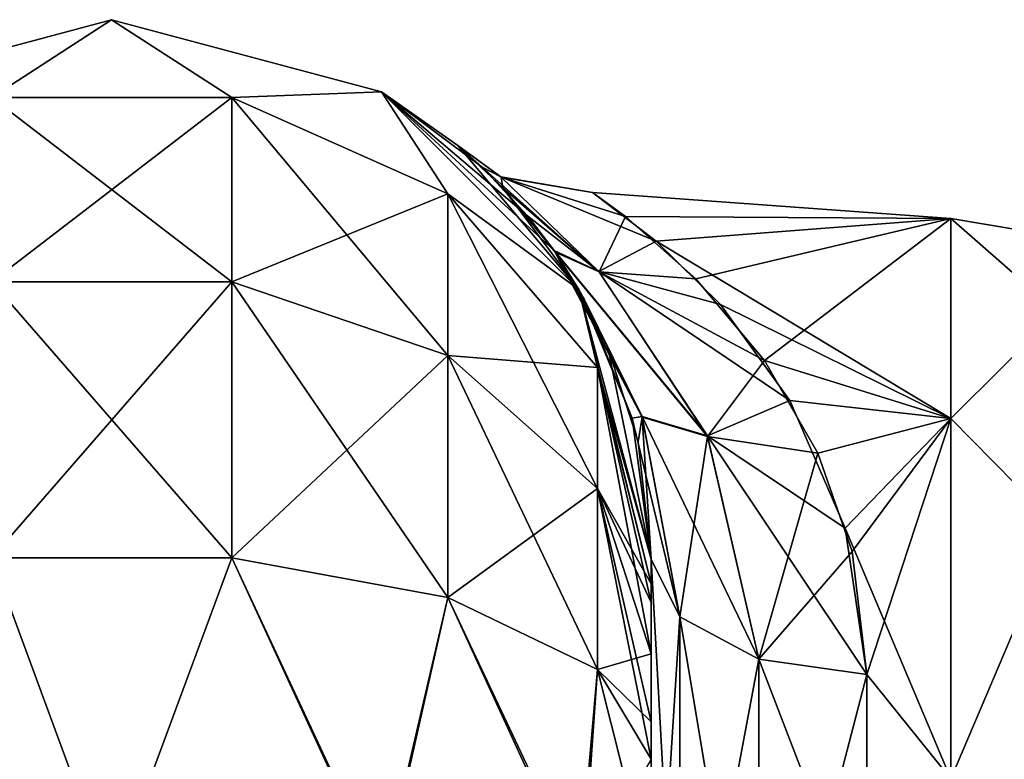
# Model space of a CAD drawing. Extents: x -23 to 470, y -2000 to 0.
# Tile 198 of 247: x 205 to 228, y -17 to 0. Entities that reach past the tile are written whole.
import ezdxf

# ---------------------------------------------------------------- set-up
doc = ezdxf.new("R2010")
doc.units = 0
doc.header["$LTSCALE"] = 65.185185
for name, color, linetype in [('205', 7, 'CONTINUOUS'), ('208', 7, 'CONTINUOUS'), ('223', 7, 'CONTINUOUS'), ('224', 7, 'CONTINUOUS'), ('227', 7, 'CONTINUOUS'), ('252', 7, 'CONTINUOUS'), ('253', 7, 'CONTINUOUS'), ('254', 7, 'CONTINUOUS'), ('263', 7, 'CONTINUOUS')]:
    doc.layers.add(name, color=color, linetype=linetype)

msp = doc.modelspace()

# ---------------------------------------------------------------- linework, layer by layer
at = {"layer": '205', "linetype": 'CONTINUOUS'}
for points in [[(219.55, -52.056, 35.673), (219.55, -54.118, 30.72), (219.55, -12.5, 95), (219.55, -52.056, 35.673)], [(219.55, -12.5, 95), (219.55, -54.118, 30.72), (219.55, -24.269, 28.753), (219.55, -12.5, 95)], [(219.55, -51.35, 41.001), (219.55, -52.056, 35.673), (219.55, -12.5, 95), (219.55, -51.35, 41.001)], [(219.55, -52.056, 46.329), (219.55, -51.35, 41.001), (219.55, -12.5, 95), (219.55, -52.056, 46.329)], [(219.55, -54.12, 51.282), (219.55, -52.056, 46.329), (219.55, -12.5, 95), (219.55, -54.12, 51.282)], [(219.55, -57.386, 55.522), (219.55, -54.12, 51.282), (219.55, -12.5, 95), (219.55, -57.386, 55.522)], [(219.55, -61.645, 58.772), (219.55, -57.386, 55.522), (219.55, -12.5, 95), (219.55, -61.645, 58.772)], [(219.55, -66.591, 60.816), (219.55, -61.645, 58.772), (219.55, -12.5, 95), (219.55, -66.591, 60.816)], [(219.55, -61.644, 64.228), (219.55, -66.591, 60.816), (219.55, -12.5, 95), (219.55, -61.644, 64.228)], [(219.55, -57.385, 67.479), (219.55, -61.644, 64.228), (219.55, -12.5, 95), (219.55, -57.385, 67.479)], [(219.55, -54.118, 71.72), (219.55, -57.385, 67.479), (219.55, -12.5, 95), (219.55, -54.118, 71.72)], [(219.55, -52.056, 76.673), (219.55, -54.118, 71.72), (219.55, -12.5, 95), (219.55, -52.056, 76.673)], [(219.55, -51.35, 82.001), (219.55, -52.056, 76.673), (219.55, -12.5, 95), (219.55, -51.35, 82.001)], [(219.55, -52.056, 87.329), (219.55, -51.35, 82.001), (219.55, -12.5, 95), (219.55, -52.056, 87.329)], [(219.55, -54.12, 92.282), (219.55, -52.056, 87.329), (219.55, -12.5, 95), (219.55, -54.12, 92.282)], [(219.55, -57.386, 96.522), (219.55, -54.12, 92.282), (219.55, -12.5, 95), (219.55, -57.386, 96.522)], [(219.55, -13.067, 97.86), (219.55, -57.386, 96.522), (219.55, -12.5, 95), (219.55, -13.067, 97.86)], [(219.55, -12.5, 24.51), (219.55, -12.5, 95), (219.55, -24.269, 28.753), (219.55, -12.5, 24.51)], [(219.55, -12.5, -95), (219.55, -12.5, -24.51), (219.55, -54.118, -92.28), (219.55, -12.5, -95)], [(219.55, -54.118, -92.28), (219.55, -12.5, -24.51), (219.55, -52.056, -87.327), (219.55, -54.118, -92.28)], [(219.55, -52.056, -87.327), (219.55, -12.5, -24.51), (219.55, -51.35, -81.999), (219.55, -52.056, -87.327)], [(219.55, -51.35, -81.999), (219.55, -12.5, -24.51), (219.55, -52.056, -76.671), (219.55, -51.35, -81.999)], [(219.55, -52.056, -76.671), (219.55, -12.5, -24.51), (219.55, -54.12, -71.718), (219.55, -52.056, -76.671)], [(219.55, -54.12, -71.718), (219.55, -12.5, -24.51), (219.55, -57.386, -67.478), (219.55, -54.12, -71.718)], [(219.55, -57.386, -67.478), (219.55, -12.5, -24.51), (219.55, -61.645, -64.228), (219.55, -57.386, -67.478)], [(219.55, -61.645, -64.228), (219.55, -12.5, -24.51), (219.55, -61.644, -58.772), (219.55, -61.645, -64.228)], [(219.55, -61.644, -58.772), (219.55, -12.5, -24.51), (219.55, -57.385, -55.521), (219.55, -61.644, -58.772)], [(219.55, -57.385, -55.521), (219.55, -12.5, -24.51), (219.55, -54.118, -51.28), (219.55, -57.385, -55.521)], [(219.55, -54.118, -51.28), (219.55, -12.5, -24.51), (219.55, -52.056, -46.327), (219.55, -54.118, -51.28)], [(219.55, -52.056, -46.327), (219.55, -12.5, -24.51), (219.55, -51.35, -40.999), (219.55, -52.056, -46.327)], [(219.55, -51.35, -40.999), (219.55, -12.5, -24.51), (219.55, -24.268, -28.753), (219.55, -51.35, -40.999)], [(219.55, -13.067, -97.86), (219.55, -12.5, -95), (219.55, -57.385, -96.521), (219.55, -13.067, -97.86)], [(219.55, -57.385, -96.521), (219.55, -12.5, -95), (219.55, -54.118, -92.28), (219.55, -57.385, -96.521)], [(219.55, -13.5, 98.734), (219.55, -57.386, 96.522), (219.55, -13.067, 97.86), (219.55, -13.5, 98.734)], [(219.55, -13.5, -98.734), (219.55, -13.067, -97.86), (219.55, -61.644, -99.772), (219.55, -13.5, -98.734)], [(219.55, -61.644, -99.772), (219.55, -13.067, -97.86), (219.55, -57.385, -96.521), (219.55, -61.644, -99.772)], [(219.55, -61.645, 99.772), (219.55, -57.386, 96.522), (219.55, -13.5, 98.734), (219.55, -61.645, 99.772)], [(219.55, -14.695, 100.301), (219.55, -61.645, 99.772), (219.55, -13.5, 98.734), (219.55, -14.695, 100.301)], [(219.55, -14.695, -100.301), (219.55, -13.5, -98.734), (219.55, -61.644, -99.772), (219.55, -14.695, -100.301)], [(219.55, -16.266, 101.5), (219.55, -61.645, 99.772), (219.55, -14.695, 100.301), (219.55, -16.266, 101.5)], [(219.55, -16.266, -101.5), (219.55, -14.695, -100.301), (219.55, -66.59, -101.816), (219.55, -16.266, -101.5)], [(219.55, -66.59, -101.816), (219.55, -14.695, -100.301), (219.55, -61.644, -99.772), (219.55, -66.59, -101.816)], [(219.55, -17.135, 101.931), (219.55, -61.645, 99.772), (219.55, -16.266, 101.5), (219.55, -17.135, 101.931)], [(219.55, -17.135, -101.931), (219.55, -16.266, -101.5), (219.55, -66.59, -101.816), (219.55, -17.135, -101.931)], [(219.55, -66.591, 101.816), (219.55, -61.645, 99.772), (219.55, -17.135, 101.931), (219.55, -66.591, 101.816)], [(219.55, -20, 102.5), (219.55, -66.591, 101.816), (219.55, -17.135, 101.931), (219.55, -20, 102.5)]]:
    msp.add_3dface(points, dxfattribs=at)
at = {"layer": '208', "linetype": 'CONTINUOUS'}
for points in [[(218.956, -4.557, 5.141), (226.5, -4.602, -5.341), (218.195, -4.006, -0.543), (218.956, -4.557, 5.141)], [(218.195, -4.006, -0.543), (226.5, -4.602, -5.341), (219.668, -5.128, -7.271), (218.195, -4.006, -0.543)], [(226.5, -4.602, 5.341), (226.5, -4.602, -5.341), (218.956, -4.557, 5.141), (226.5, -4.602, 5.341)], [(220.59, -6.001, 9.593), (226.5, -4.602, 5.341), (218.956, -4.557, 5.141), (220.59, -6.001, 9.593)], [(226.5, -4.602, -5.341), (226.5, -9.236, -14.964), (219.668, -5.128, -7.271), (226.5, -4.602, -5.341)], [(222.182, -7.897, 13.11), (226.5, -4.602, 5.341), (220.59, -6.001, 9.593), (222.182, -7.897, 13.11)], [(226.5, -9.236, 14.964), (226.5, -4.602, 5.341), (222.182, -7.897, 13.11), (226.5, -9.236, 14.964)], [(219.668, -5.128, -7.271), (226.5, -9.236, -14.964), (221.157, -6.597, -10.859), (219.668, -5.128, -7.271)], [(221.157, -6.597, -10.859), (226.5, -9.236, -14.964), (222.765, -8.824, -14.432), (221.157, -6.597, -10.859)], [(223.414, -10.04, 15.92), (226.5, -9.236, 14.964), (222.182, -7.897, 13.11), (223.414, -10.04, 15.92)], [(222.765, -8.824, -14.432), (226.5, -9.236, -14.964), (224.048, -11.778, -17.688), (222.765, -8.824, -14.432)], [(224.209, -12.322, 18.172), (226.5, -9.236, 14.964), (223.414, -10.04, 15.92), (224.209, -12.322, 18.172)], [(226.5, -9.236, -14.964), (226.5, -17.587, -21.623), (224.048, -11.778, -17.688), (226.5, -9.236, -14.964)], [(224.55, -15.172, 20.284), (226.5, -9.236, 14.964), (224.209, -12.322, 18.172), (224.55, -15.172, 20.284)], [(226.5, -17.587, 21.623), (226.5, -9.236, 14.964), (224.55, -15.172, 20.284), (226.5, -17.587, 21.623)], [(224.048, -11.778, -17.688), (226.5, -17.587, -21.623), (224.55, -15.172, -20.284), (224.048, -11.778, -17.688)], [(224.55, -15.172, -20.284), (226.5, -17.587, -21.623), (224.55, -21.323, -23.052), (224.55, -15.172, -20.284)], [(224.55, -21.323, 23.052), (226.5, -17.587, 21.623), (224.55, -15.172, 20.284), (224.55, -21.323, 23.052)]]:
    msp.add_3dface(points, dxfattribs=at)
at = {"layer": '223', "linetype": 'CONTINUOUS'}
for points in [[(219.55, -24.268, -28.753), (219.55, -12.5, -24.51), (220.22, -24.566, -26.277), (219.55, -24.268, -28.753)], [(220.22, -24.566, -26.277), (219.55, -12.5, -24.51), (220.22, -13.836, -22.397), (220.22, -24.566, -26.277)], [(220.22, -24.566, -26.277), (220.22, -13.836, -22.397), (222.052, -24.803, -24.461), (220.22, -24.566, -26.277)], [(222.052, -24.803, -24.461), (220.22, -13.836, -22.397), (222.052, -14.815, -20.849), (222.052, -24.803, -24.461)], [(224.55, -15.172, -20.284), (224.55, -21.323, -23.052), (222.052, -14.815, -20.849), (224.55, -15.172, -20.284)], [(224.55, -21.323, -23.052), (222.052, -24.803, -24.461), (222.052, -14.815, -20.849), (224.55, -21.323, -23.052)]]:
    msp.add_3dface(points, dxfattribs=at)
at = {"layer": '224', "linetype": 'CONTINUOUS'}
for points in [[(219.55, -12.5, 24.51), (219.55, -24.269, 28.753), (220.22, -13.836, 22.397), (219.55, -12.5, 24.51)], [(220.22, -13.836, 22.397), (219.55, -24.269, 28.753), (220.22, -24.566, 26.277), (220.22, -13.836, 22.397)], [(220.22, -13.836, 22.397), (220.22, -24.566, 26.277), (222.052, -14.815, 20.849), (220.22, -13.836, 22.397)], [(222.052, -14.815, 20.849), (220.22, -24.566, 26.277), (222.052, -24.803, 24.461), (222.052, -14.815, 20.849)], [(224.55, -15.172, 20.284), (222.052, -14.815, 20.849), (222.052, -24.803, 24.461), (224.55, -15.172, 20.284)], [(224.55, -21.323, 23.052), (224.55, -15.172, 20.284), (222.052, -24.803, 24.461), (224.55, -21.323, 23.052)]]:
    msp.add_3dface(points, dxfattribs=at)
at = {"layer": '227', "linetype": 'CONTINUOUS'}
for points in [[(226.5, -9.236, -14.964), (226.5, -4.602, -5.341), (228.975, -6.774, -8.792), (226.5, -9.236, -14.964)], [(226.5, -4.602, -5.341), (226.5, -4.602, 5.341), (228.975, -5.025, 0), (226.5, -4.602, -5.341)], [(226.5, -4.602, -5.341), (228.975, -5.025, 0), (228.975, -6.774, -8.792), (226.5, -4.602, -5.341)], [(226.5, -4.602, 5.341), (226.5, -9.236, 14.964), (228.975, -6.774, 8.792), (226.5, -4.602, 5.341)], [(226.5, -4.602, 5.341), (228.975, -6.774, 8.792), (228.975, -5.025, 0), (226.5, -4.602, 5.341)], [(226.5, -9.236, -14.964), (228.975, -6.774, -8.792), (228.975, -11.754, -16.246), (226.5, -9.236, -14.964)], [(226.5, -9.236, 14.964), (228.975, -11.754, 16.246), (228.975, -6.774, 8.792), (226.5, -9.236, 14.964)], [(226.5, -17.587, -21.623), (226.5, -9.236, -14.964), (228.975, -11.754, -16.246), (226.5, -17.587, -21.623)], [(226.5, -9.236, 14.964), (226.5, -17.587, 21.623), (228.975, -11.754, 16.246), (226.5, -9.236, 14.964)], [(226.5, -17.587, -21.623), (228.975, -11.754, -16.246), (228.975, -19.208, -21.226), (226.5, -17.587, -21.623)], [(226.5, -17.587, 21.623), (228.975, -19.208, 21.226), (228.975, -11.754, 16.246), (226.5, -17.587, 21.623)]]:
    msp.add_3dface(points, dxfattribs=at)
at = {"layer": '252', "linetype": 'CONTINUOUS'}
for points in [[(200.8, -1.675, -95), (207.05, 0, -95), (204.268, -1.806, -102.519), (200.8, -1.675, -95)], [(204.268, -1.806, -102.519), (207.05, 0, -95), (209.832, -1.806, -102.519), (204.268, -1.806, -102.519)], [(207.05, 0, -95), (213.3, -1.675, -95), (209.832, -1.806, -102.519), (207.05, 0, -95)], [(204.268, -1.806, -102.519), (209.832, -1.806, -102.519), (204.268, -6.074, -108.915), (204.268, -1.806, -102.519)], [(209.832, -1.806, -102.519), (209.832, -6.074, -108.915), (204.268, -6.074, -108.915), (209.832, -1.806, -102.519)], [(209.832, -1.806, -102.519), (213.3, -1.675, -95), (214.844, -4.037, -101.598), (209.832, -1.806, -102.519)], [(209.832, -1.806, -102.519), (214.844, -4.037, -101.598), (209.832, -6.074, -108.915), (209.832, -1.806, -102.519)], [(213.3, -1.675, -95), (217.875, -6.25, -95), (214.844, -4.037, -101.598), (213.3, -1.675, -95)], [(214.844, -4.037, -101.598), (214.844, -7.781, -107.209), (209.832, -6.074, -108.915), (214.844, -4.037, -101.598)], [(214.844, -4.037, -101.598), (217.875, -6.25, -95), (218.312, -8.056, -99.936), (214.844, -4.037, -101.598)], [(214.844, -4.037, -101.598), (218.312, -8.056, -99.936), (214.844, -7.781, -107.209), (214.844, -4.037, -101.598)], [(209.832, -12.466, -113.188), (204.268, -12.466, -113.188), (209.832, -6.074, -108.915), (209.832, -12.466, -113.188)], [(209.832, -6.074, -108.915), (204.268, -12.466, -113.188), (204.268, -6.074, -108.915), (209.832, -6.074, -108.915)], [(214.844, -7.781, -107.209), (209.832, -12.466, -113.188), (209.832, -6.074, -108.915), (214.844, -7.781, -107.209)], [(217.875, -6.25, -95), (219.55, -12.5, -95), (218.312, -8.056, -99.936), (217.875, -6.25, -95)], [(214.844, -13.39, -110.958), (209.832, -12.466, -113.188), (214.844, -7.781, -107.209), (214.844, -13.39, -110.958)], [(218.312, -8.056, -99.936), (218.312, -10.858, -104.135), (214.844, -7.781, -107.209), (218.312, -8.056, -99.936)], [(218.312, -10.858, -104.135), (214.844, -13.39, -110.958), (214.844, -7.781, -107.209), (218.312, -10.858, -104.135)], [(219.55, -12.5, -95), (219.55, -13.067, -97.86), (218.312, -8.056, -99.936), (219.55, -12.5, -95)], [(218.312, -8.056, -99.936), (219.55, -13.067, -97.86), (218.312, -10.858, -104.135), (218.312, -8.056, -99.936)], [(218.312, -15.054, -106.94), (214.844, -13.39, -110.958), (218.312, -10.858, -104.135), (218.312, -15.054, -106.94)], [(219.55, -13.067, -97.86), (219.55, -13.5, -98.734), (218.312, -10.858, -104.135), (219.55, -13.067, -97.86)], [(219.55, -13.5, -98.734), (219.55, -14.695, -100.301), (218.312, -10.858, -104.135), (219.55, -13.5, -98.734)], [(219.55, -14.695, -100.301), (218.312, -15.054, -106.94), (218.312, -10.858, -104.135), (219.55, -14.695, -100.301)], [(207.05, -20, -115), (200.797, -20, -113.323), (204.268, -12.466, -113.188), (207.05, -20, -115)], [(209.832, -12.466, -113.188), (207.05, -20, -115), (204.268, -12.466, -113.188), (209.832, -12.466, -113.188)], [(213.3, -20, -113.325), (207.05, -20, -115), (209.832, -12.466, -113.188), (213.3, -20, -113.325)], [(214.844, -13.39, -110.958), (213.3, -20, -113.325), (209.832, -12.466, -113.188), (214.844, -13.39, -110.958)], [(217.875, -20, -108.75), (213.3, -20, -113.325), (214.844, -13.39, -110.958), (217.875, -20, -108.75)], [(218.312, -15.054, -106.94), (217.875, -20, -108.75), (214.844, -13.39, -110.958), (218.312, -15.054, -106.94)], [(219.55, -14.695, -100.301), (219.55, -16.266, -101.5), (218.312, -15.054, -106.94), (219.55, -14.695, -100.301)], [(219.55, -17.135, -101.931), (217.875, -20, -108.75), (218.312, -15.054, -106.94), (219.55, -17.135, -101.931)], [(219.55, -16.266, -101.5), (219.55, -17.135, -101.931), (218.312, -15.054, -106.94), (219.55, -16.266, -101.5)]]:
    msp.add_3dface(points, dxfattribs=at)
at = {"layer": '253', "linetype": 'CONTINUOUS'}
for points in [[(207.05, 0, -95), (200.8, -1.675, -95), (207.05, 0, 95), (207.05, 0, -95)], [(207.05, 0, 95), (200.8, -1.675, -95), (200.8, -1.675, 95), (207.05, 0, 95)], [(213.3, -1.675, -95), (207.05, 0, -95), (213.3, -1.675, 95), (213.3, -1.675, -95)], [(213.3, -1.675, 95), (207.05, 0, -95), (207.05, 0, 95), (213.3, -1.675, 95)], [(217.875, -6.25, -95), (213.3, -1.675, -95), (217.303, -5.35, -13.796), (217.875, -6.25, -95)], [(217.303, -5.35, -13.796), (213.3, -1.675, -95), (216.695, -4.549, -11.478), (217.303, -5.35, -13.796)], [(216.695, -4.549, -11.478), (213.3, -1.675, -95), (215.635, -3.414, -6.677), (216.695, -4.549, -11.478)], [(215.635, -3.414, -6.677), (213.3, -1.675, -95), (215.074, -2.916, -2.105), (215.635, -3.414, -6.677)], [(215.074, -2.916, -2.105), (213.3, -1.675, -95), (215.073, -2.915, 2.1), (215.074, -2.916, -2.105)], [(215.073, -2.915, 2.1), (213.3, -1.675, -95), (213.3, -1.675, 95), (215.073, -2.915, 2.1)], [(217.875, -6.25, 95), (215.073, -2.915, 2.1), (213.3, -1.675, 95), (217.875, -6.25, 95)], [(216.116, -3.894, 9.068), (215.073, -2.915, 2.1), (217.875, -6.25, 95), (216.116, -3.894, 9.068)], [(217.327, -5.385, 13.885), (216.116, -3.894, 9.068), (217.875, -6.25, 95), (217.327, -5.385, 13.885)], [(218, -6.471, -16.362), (217.875, -6.25, -95), (217.303, -5.35, -13.796), (218, -6.471, -16.362)], [(217.455, -5.573, 14.358), (217.327, -5.385, 13.885), (217.875, -6.25, 95), (217.455, -5.573, 14.358)], [(218.548, -7.596, 18.461), (217.455, -5.573, 14.358), (217.875, -6.25, 95), (218.548, -7.596, 18.461)], [(219.55, -12.5, 95), (218.548, -7.596, 18.461), (217.875, -6.25, 95), (219.55, -12.5, 95)], [(219.55, -12.5, -24.51), (219.55, -12.5, -95), (217.875, -6.25, -95), (219.55, -12.5, -24.51)], [(219.55, -12.5, -24.51), (217.875, -6.25, -95), (219.115, -9.23, -20.924), (219.55, -12.5, -24.51)], [(219.115, -9.23, -20.924), (217.875, -6.25, -95), (218, -6.471, -16.362), (219.115, -9.23, -20.924)], [(218.548, -7.596, 18.461), (219.55, -12.5, 95), (219.251, -9.78, 21.638), (218.548, -7.596, 18.461)], [(219.55, -12.5, 95), (219.55, -12.5, 24.51), (219.251, -9.78, 21.638), (219.55, -12.5, 95)]]:
    msp.add_3dface(points, dxfattribs=at)
at = {"layer": '254', "linetype": 'CONTINUOUS'}
for points in [[(207.05, 0, 95), (200.8, -1.675, 95), (204.268, -1.806, 102.519), (207.05, 0, 95)], [(209.832, -1.806, 102.519), (207.05, 0, 95), (204.268, -1.806, 102.519), (209.832, -1.806, 102.519)], [(213.3, -1.675, 95), (207.05, 0, 95), (209.832, -1.806, 102.519), (213.3, -1.675, 95)], [(209.832, -1.806, 102.519), (204.268, -1.806, 102.519), (209.832, -6.074, 108.915), (209.832, -1.806, 102.519)], [(209.832, -6.074, 108.915), (204.268, -1.806, 102.519), (204.268, -6.074, 108.915), (209.832, -6.074, 108.915)], [(214.844, -4.037, 101.598), (213.3, -1.675, 95), (209.832, -1.806, 102.519), (214.844, -4.037, 101.598)], [(214.844, -4.037, 101.598), (209.832, -1.806, 102.519), (214.844, -7.781, 107.209), (214.844, -4.037, 101.598)], [(214.844, -7.781, 107.209), (209.832, -1.806, 102.519), (209.832, -6.074, 108.915), (214.844, -7.781, 107.209)], [(217.875, -6.25, 95), (213.3, -1.675, 95), (214.844, -4.037, 101.598), (217.875, -6.25, 95)], [(218.312, -8.056, 99.936), (217.875, -6.25, 95), (214.844, -4.037, 101.598), (218.312, -8.056, 99.936)], [(218.312, -8.056, 99.936), (214.844, -4.037, 101.598), (218.312, -10.858, 104.135), (218.312, -8.056, 99.936)], [(218.312, -10.858, 104.135), (214.844, -4.037, 101.598), (214.844, -7.781, 107.209), (218.312, -10.858, 104.135)], [(204.268, -12.466, 113.188), (209.832, -12.466, 113.188), (204.268, -6.074, 108.915), (204.268, -12.466, 113.188)], [(209.832, -12.466, 113.188), (209.832, -6.074, 108.915), (204.268, -6.074, 108.915), (209.832, -12.466, 113.188)], [(209.832, -12.466, 113.188), (214.844, -13.39, 110.958), (209.832, -6.074, 108.915), (209.832, -12.466, 113.188)], [(214.844, -13.39, 110.958), (214.844, -7.781, 107.209), (209.832, -6.074, 108.915), (214.844, -13.39, 110.958)], [(219.55, -13.067, 97.86), (219.55, -12.5, 95), (217.875, -6.25, 95), (219.55, -13.067, 97.86)], [(219.55, -13.067, 97.86), (217.875, -6.25, 95), (218.312, -8.056, 99.936), (219.55, -13.067, 97.86)], [(214.844, -13.39, 110.958), (218.312, -15.054, 106.94), (214.844, -7.781, 107.209), (214.844, -13.39, 110.958)], [(218.312, -15.054, 106.94), (218.312, -10.858, 104.135), (214.844, -7.781, 107.209), (218.312, -15.054, 106.94)], [(219.55, -14.695, 100.301), (219.55, -13.5, 98.734), (218.312, -8.056, 99.936), (219.55, -14.695, 100.301)], [(219.55, -14.695, 100.301), (218.312, -8.056, 99.936), (218.312, -10.858, 104.135), (219.55, -14.695, 100.301)], [(219.55, -13.5, 98.734), (219.55, -13.067, 97.86), (218.312, -8.056, 99.936), (219.55, -13.5, 98.734)], [(219.55, -17.135, 101.931), (219.55, -16.266, 101.5), (218.312, -10.858, 104.135), (219.55, -17.135, 101.931)], [(218.312, -15.054, 106.94), (219.55, -17.135, 101.931), (218.312, -10.858, 104.135), (218.312, -15.054, 106.94)], [(219.55, -16.266, 101.5), (219.55, -14.695, 100.301), (218.312, -10.858, 104.135), (219.55, -16.266, 101.5)], [(200.747, -20, 113.41), (207.05, -20, 115.1), (204.268, -12.466, 113.188), (200.747, -20, 113.41)], [(204.268, -12.466, 113.188), (207.05, -20, 115.1), (209.832, -12.466, 113.188), (204.268, -12.466, 113.188)], [(209.832, -12.466, 113.188), (207.05, -20, 115.1), (213.35, -20, 113.412), (209.832, -12.466, 113.188)], [(214.844, -13.39, 110.958), (209.832, -12.466, 113.188), (213.35, -20, 113.412), (214.844, -13.39, 110.958)], [(217.962, -20, 108.8), (214.844, -13.39, 110.958), (213.35, -20, 113.412), (217.962, -20, 108.8)], [(218.312, -15.054, 106.94), (214.844, -13.39, 110.958), (217.962, -20, 108.8), (218.312, -15.054, 106.94)], [(219.55, -20, 102.5), (218.312, -15.054, 106.94), (217.962, -20, 108.8), (219.55, -20, 102.5)], [(219.55, -20, 102.5), (219.55, -17.135, 101.931), (218.312, -15.054, 106.94), (219.55, -20, 102.5)]]:
    msp.add_3dface(points, dxfattribs=at)
at = {"layer": '263', "linetype": 'CONTINUOUS'}
for points in [[(215.074, -2.916, -2.105), (215.073, -2.915, 2.1), (216.071, -3.64, -3.91), (215.074, -2.916, -2.105)], [(215.073, -2.915, 2.1), (216.116, -3.894, 9.068), (216.076, -3.646, 3.95), (215.073, -2.915, 2.1)], [(216.071, -3.64, -3.91), (215.073, -2.915, 2.1), (216.076, -3.646, 3.95), (216.071, -3.64, -3.91)], [(215.635, -3.414, -6.677), (215.074, -2.916, -2.105), (216.071, -3.64, -3.91), (215.635, -3.414, -6.677)], [(216.695, -4.549, -11.478), (215.635, -3.414, -6.677), (218.338, -5.832, -10.85), (216.695, -4.549, -11.478)], [(218.338, -5.832, -10.85), (215.635, -3.414, -6.677), (216.071, -3.64, -3.91), (218.338, -5.832, -10.85)], [(218.195, -4.006, -0.543), (219.668, -5.128, -7.271), (216.071, -3.64, -3.91), (218.195, -4.006, -0.543)], [(218.195, -4.006, -0.543), (216.071, -3.64, -3.91), (216.076, -3.646, 3.95), (218.195, -4.006, -0.543)], [(219.668, -5.128, -7.271), (218.338, -5.832, -10.85), (216.071, -3.64, -3.91), (219.668, -5.128, -7.271)], [(218.956, -4.557, 5.141), (218.195, -4.006, -0.543), (216.076, -3.646, 3.95), (218.956, -4.557, 5.141)], [(218.956, -4.557, 5.141), (216.076, -3.646, 3.95), (218.349, -5.844, 10.875), (218.956, -4.557, 5.141)], [(216.076, -3.646, 3.95), (216.116, -3.894, 9.068), (218.349, -5.844, 10.875), (216.076, -3.646, 3.95)], [(216.116, -3.894, 9.068), (217.327, -5.385, 13.885), (218.349, -5.844, 10.875), (216.116, -3.894, 9.068)], [(217.303, -5.35, -13.796), (216.695, -4.549, -11.478), (218.338, -5.832, -10.85), (217.303, -5.35, -13.796)], [(220.59, -6.001, 9.593), (218.956, -4.557, 5.141), (218.349, -5.844, 10.875), (220.59, -6.001, 9.593)], [(219.668, -5.128, -7.271), (221.157, -6.597, -10.859), (218.338, -5.832, -10.85), (219.668, -5.128, -7.271)], [(218, -6.471, -16.362), (217.303, -5.35, -13.796), (219.341, -9.195, -18.7), (218, -6.471, -16.362)], [(219.341, -9.195, -18.7), (217.303, -5.35, -13.796), (220.857, -9.642, -16.492), (219.341, -9.195, -18.7)], [(220.857, -9.642, -16.492), (217.303, -5.35, -13.796), (218.338, -5.832, -10.85), (220.857, -9.642, -16.492)], [(217.327, -5.385, 13.885), (217.455, -5.573, 14.358), (219.344, -9.205, 18.709), (217.327, -5.385, 13.885)], [(218.349, -5.844, 10.875), (217.327, -5.385, 13.885), (220.862, -9.656, 16.505), (218.349, -5.844, 10.875)], [(220.862, -9.656, 16.505), (217.327, -5.385, 13.885), (219.344, -9.205, 18.709), (220.862, -9.656, 16.505)], [(217.455, -5.573, 14.358), (218.548, -7.596, 18.461), (219.344, -9.205, 18.709), (217.455, -5.573, 14.358)], [(221.157, -6.597, -10.859), (222.765, -8.824, -14.432), (218.338, -5.832, -10.85), (221.157, -6.597, -10.859)], [(222.765, -8.824, -14.432), (220.857, -9.642, -16.492), (218.338, -5.832, -10.85), (222.765, -8.824, -14.432)], [(222.182, -7.897, 13.11), (220.59, -6.001, 9.593), (218.349, -5.844, 10.875), (222.182, -7.897, 13.11)], [(222.182, -7.897, 13.11), (218.349, -5.844, 10.875), (220.862, -9.656, 16.505), (222.182, -7.897, 13.11)], [(219.115, -9.23, -20.924), (218, -6.471, -16.362), (219.341, -9.195, -18.7), (219.115, -9.23, -20.924)], [(218.548, -7.596, 18.461), (219.251, -9.78, 21.638), (219.344, -9.205, 18.709), (218.548, -7.596, 18.461)], [(223.414, -10.04, 15.92), (222.182, -7.897, 13.11), (220.862, -9.656, 16.505), (223.414, -10.04, 15.92)], [(222.765, -8.824, -14.432), (224.048, -11.778, -17.688), (220.857, -9.642, -16.492), (222.765, -8.824, -14.432)], [(220.22, -13.836, -22.397), (219.115, -9.23, -20.924), (219.341, -9.195, -18.7), (220.22, -13.836, -22.397)], [(219.55, -12.5, -24.51), (219.115, -9.23, -20.924), (220.22, -13.836, -22.397), (219.55, -12.5, -24.51)], [(219.251, -9.78, 21.638), (219.55, -12.5, 24.51), (219.344, -9.205, 18.709), (219.251, -9.78, 21.638)], [(222.052, -14.815, -20.849), (220.22, -13.836, -22.397), (219.341, -9.195, -18.7), (222.052, -14.815, -20.849)], [(222.052, -14.815, -20.849), (219.341, -9.195, -18.7), (220.857, -9.642, -16.492), (222.052, -14.815, -20.849)], [(219.55, -12.5, 24.51), (220.22, -13.836, 22.397), (219.344, -9.205, 18.709), (219.55, -12.5, 24.51)], [(220.22, -13.836, 22.397), (220.862, -9.656, 16.505), (219.344, -9.205, 18.709), (220.22, -13.836, 22.397)], [(220.22, -13.836, 22.397), (222.052, -14.815, 20.849), (220.862, -9.656, 16.505), (220.22, -13.836, 22.397)], [(224.048, -11.778, -17.688), (224.55, -15.172, -20.284), (220.857, -9.642, -16.492), (224.048, -11.778, -17.688)], [(224.55, -15.172, -20.284), (222.052, -14.815, -20.849), (220.857, -9.642, -16.492), (224.55, -15.172, -20.284)], [(222.052, -14.815, 20.849), (223.414, -10.04, 15.92), (220.862, -9.656, 16.505), (222.052, -14.815, 20.849)], [(224.209, -12.322, 18.172), (223.414, -10.04, 15.92), (222.052, -14.815, 20.849), (224.209, -12.322, 18.172)], [(224.55, -15.172, 20.284), (224.209, -12.322, 18.172), (222.052, -14.815, 20.849), (224.55, -15.172, 20.284)]]:
    msp.add_3dface(points, dxfattribs=at)

doc.saveas('drawing.dxf')
